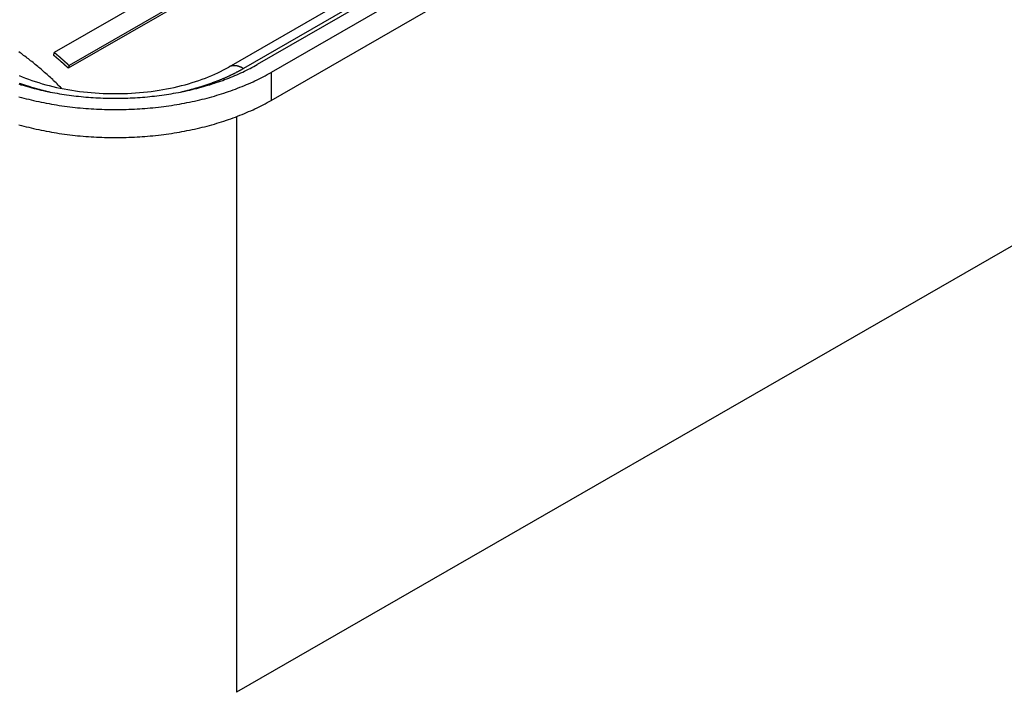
# Model space of a CAD drawing. Extents: x 553 to 1147, y -554 to 286.
# Tile 17 of 49: x 1060 to 1100, y -219 to -191. Entities that reach past the tile are written whole.
import ezdxf

# ---------------------------------------------------------------- set-up
doc = ezdxf.new("R2010")
doc.units = 0
doc.header["$LTSCALE"] = 2
doc.layers.add('ETROIT_VISIBLE__ISO_', color=7, linetype='CONTINUOUS')
doc.layers.add('VISIBLE__ISO_', color=7, linetype='CONTINUOUS')

msp = doc.modelspace()

# ---------------------------------------------------------------- linework, layer by layer
at = {"layer": 'ETROIT_VISIBLE__ISO_'}
for p, q in [((1113.484, -167.842), (1068.936, -193.496)), ((1070.067, -193.657), (1070.067, -194.801)), ((1068.653, -195.465), (1068.653, -219.004))]:
    msp.add_line(p, q, dxfattribs=at)
for points in [[(1061.51, -194.311, 0), (1061.46, -194.265, 0), (1061.41, -194.22, 0), (1061.37, -194.174, 0), (1061.32, -194.129, 0), (1061.28, -194.084, 0), (1061.23, -194.04, 0), (1061.18, -193.995, 0), (1061.14, -193.952, 0), (1061.09, -193.908, 0), (1061.05, -193.865, 0), (1061, -193.822, 0), (1060.95, -193.779, 0), (1060.91, -193.737, 0), (1060.86, -193.695, 0), (1060.81, -193.653, 0), (1060.76, -193.612, 0), (1060.72, -193.571, 0), (1060.67, -193.53, 0), (1060.62, -193.489, 0), (1060.58, -193.449, 0), (1060.53, -193.41, 0), (1060.48, -193.37, 0), (1060.43, -193.331, 0), (1060.39, -193.293, 0), (1060.34, -193.254, 0), (1060.29, -193.216, 0), (1060.24, -193.178, 0), (1060.19, -193.141, 0), (1060.15, -193.104, 0), (1060.1, -193.067, 0), (1060.05, -193.031, 0), (1060, -192.995, 0), (1059.95, -192.96, 0), (1059.91, -192.924, 0), (1059.86, -192.889, 0), (1059.81, -192.855, 0), (1059.76, -192.821, 0)], [(1066.38, -194.456, 0), (1066.4, -194.451, 0), (1066.42, -194.446, 0), (1066.45, -194.441, 0), (1066.47, -194.435, 0), (1066.49, -194.43, 0), (1066.51, -194.425, 0), (1066.53, -194.42, 0), (1066.56, -194.414, 0), (1066.58, -194.409, 0), (1066.6, -194.404, 0), (1066.62, -194.398, 0), (1066.64, -194.393, 0), (1066.67, -194.387, 0), (1066.69, -194.382, 0), (1066.71, -194.376, 0), (1066.73, -194.37, 0), (1066.75, -194.365, 0), (1066.78, -194.359, 0), (1066.8, -194.353, 0), (1066.82, -194.347, 0), (1066.84, -194.342, 0), (1066.86, -194.336, 0), (1066.89, -194.33, 0), (1066.91, -194.324, 0), (1066.93, -194.318, 0), (1066.95, -194.312, 0), (1066.97, -194.306, 0), (1066.99, -194.3, 0), (1067.01, -194.293, 0), (1067.04, -194.287, 0), (1067.06, -194.281, 0), (1067.08, -194.275, 0), (1067.1, -194.268, 0), (1067.12, -194.262, 0), (1067.14, -194.256, 0), (1067.16, -194.249, 0), (1067.19, -194.243, 0), (1067.21, -194.236, 0), (1067.23, -194.229, 0), (1067.25, -194.223, 0), (1067.27, -194.216, 0), (1067.29, -194.21, 0), (1067.31, -194.203, 0), (1067.33, -194.196, 0), (1067.35, -194.189, 0), (1067.37, -194.182, 0), (1067.4, -194.176, 0), (1067.42, -194.169, 0), (1067.44, -194.162, 0), (1067.46, -194.155, 0), (1067.48, -194.148, 0), (1067.5, -194.141, 0), (1067.52, -194.133, 0), (1067.54, -194.126, 0), (1067.56, -194.119, 0), (1067.58, -194.112, 0), (1067.6, -194.105, 0), (1067.62, -194.097, 0), (1067.64, -194.09, 0), (1067.66, -194.083, 0), (1067.68, -194.075, 0), (1067.7, -194.068, 0), (1067.72, -194.06, 0), (1067.74, -194.053, 0), (1067.76, -194.045, 0), (1067.78, -194.037, 0), (1067.8, -194.03, 0), (1067.82, -194.022, 0), (1067.84, -194.014, 0), (1067.86, -194.007, 0), (1067.88, -193.999, 0), (1067.9, -193.991, 0), (1067.92, -193.983, 0), (1067.94, -193.975, 0), (1067.96, -193.967, 0), (1067.98, -193.959, 0), (1068, -193.951, 0), (1068.02, -193.943, 0), (1068.04, -193.935, 0), (1068.06, -193.927, 0), (1068.08, -193.919, 0), (1068.1, -193.911, 0), (1068.12, -193.902, 0), (1068.14, -193.894, 0), (1068.16, -193.886, 0), (1068.18, -193.877, 0), (1068.2, -193.869, 0), (1068.21, -193.861, 0), (1068.23, -193.852, 0), (1068.25, -193.844, 0), (1068.27, -193.835, 0), (1068.29, -193.827, 0), (1068.31, -193.818, 0), (1068.33, -193.809, 0), (1068.35, -193.801, 0), (1068.37, -193.792, 0), (1068.38, -193.783, 0), (1068.4, -193.775, 0), (1068.42, -193.766, 0), (1068.44, -193.757, 0), (1068.46, -193.748, 0), (1068.48, -193.739, 0), (1068.49, -193.73, 0), (1068.51, -193.721, 0), (1068.53, -193.712, 0), (1068.55, -193.703, 0), (1068.57, -193.694, 0), (1068.59, -193.685, 0), (1068.6, -193.676, 0), (1068.62, -193.667, 0), (1068.64, -193.657, 0), (1068.66, -193.648, 0), (1068.67, -193.639, 0), (1068.69, -193.63, 0), (1068.71, -193.62, 0), (1068.73, -193.611, 0), (1068.75, -193.601, 0), (1068.76, -193.592, 0), (1068.78, -193.583, 0), (1068.8, -193.573, 0), (1068.82, -193.564, 0), (1068.83, -193.554, 0), (1068.85, -193.544, 0), (1068.87, -193.535, 0), (1068.88, -193.525, 0), (1068.9, -193.515, 0), (1068.92, -193.506, 0), (1068.94, -193.496, 0)], [(1068.94, -193.496, 0), (1068.93, -193.493, 0), (1068.93, -193.49, 0), (1068.92, -193.487, 0), (1068.92, -193.484, 0), (1068.91, -193.481, 0), (1068.9, -193.479, 0), (1068.9, -193.476, 0), (1068.89, -193.473, 0), (1068.89, -193.47, 0), (1068.88, -193.468, 0), (1068.88, -193.465, 0), (1068.87, -193.463, 0), (1068.87, -193.46, 0), (1068.86, -193.458, 0), (1068.86, -193.455, 0), (1068.85, -193.453, 0), (1068.85, -193.45, 0), (1068.84, -193.448, 0), (1068.84, -193.446, 0), (1068.83, -193.443, 0), (1068.83, -193.441, 0), (1068.82, -193.439, 0), (1068.82, -193.437, 0), (1068.81, -193.435, 0), (1068.81, -193.433, 0), (1068.8, -193.431, 0), (1068.8, -193.429, 0), (1068.79, -193.427, 0), (1068.79, -193.425, 0), (1068.78, -193.423, 0), (1068.78, -193.421, 0), (1068.77, -193.419, 0), (1068.77, -193.418, 0), (1068.76, -193.416, 0), (1068.76, -193.414, 0), (1068.75, -193.413, 0), (1068.75, -193.411, 0), (1068.74, -193.41, 0), (1068.74, -193.408, 0), (1068.73, -193.407, 0), (1068.73, -193.405, 0), (1068.72, -193.404, 0), (1068.72, -193.402, 0), (1068.71, -193.401, 0), (1068.71, -193.4, 0), (1068.7, -193.399, 0), (1068.7, -193.398, 0), (1068.69, -193.396, 0), (1068.69, -193.395, 0), (1068.68, -193.394, 0), (1068.68, -193.393, 0), (1068.67, -193.392, 0), (1068.67, -193.391, 0), (1068.66, -193.39, 0), (1068.66, -193.389, 0), (1068.65, -193.389, 0), (1068.65, -193.388, 0), (1068.64, -193.387, 0), (1068.64, -193.386, 0), (1068.63, -193.386, 0), (1068.63, -193.385, 0), (1068.62, -193.385, 0), (1068.62, -193.384, 0), (1068.61, -193.384, 0), (1068.61, -193.383, 0), (1068.6, -193.383, 0), (1068.6, -193.382, 0), (1068.59, -193.382, 0), (1068.59, -193.382, 0), (1068.58, -193.381, 0), (1068.58, -193.381, 0), (1068.57, -193.381, 0), (1068.57, -193.381, 0), (1068.56, -193.381, 0), (1068.56, -193.381, 0), (1068.56, -193.381, 0), (1068.55, -193.381, 0), (1068.55, -193.381, 0), (1068.54, -193.381, 0), (1068.54, -193.381, 0), (1068.53, -193.381, 0), (1068.53, -193.382, 0), (1068.52, -193.382, 0), (1068.52, -193.382, 0), (1068.51, -193.383, 0), (1068.51, -193.383, 0), (1068.51, -193.384, 0), (1068.5, -193.384, 0), (1068.5, -193.385, 0), (1068.49, -193.385, 0), (1068.49, -193.386, 0), (1068.48, -193.386, 0), (1068.48, -193.387, 0), (1068.47, -193.388, 0), (1068.47, -193.389, 0), (1068.47, -193.389, 0), (1068.46, -193.39, 0), (1068.46, -193.391, 0), (1068.45, -193.392, 0), (1068.45, -193.393, 0), (1068.44, -193.394, 0), (1068.44, -193.395, 0), (1068.44, -193.396, 0), (1068.43, -193.398, 0), (1068.43, -193.399, 0), (1068.42, -193.4, 0), (1068.42, -193.401, 0), (1068.41, -193.402, 0), (1068.41, -193.404, 0), (1068.41, -193.405, 0), (1068.4, -193.407, 0), (1068.4, -193.408, 0), (1068.39, -193.41, 0), (1068.39, -193.411, 0), (1068.39, -193.413, 0), (1068.38, -193.414, 0), (1068.38, -193.416, 0), (1068.37, -193.418, 0), (1068.37, -193.419, 0), (1068.37, -193.421, 0), (1068.36, -193.423, 0), (1068.36, -193.425, 0), (1068.36, -193.427, 0), (1068.35, -193.429, 0), (1068.35, -193.431, 0), (1068.34, -193.433, 0), (1068.34, -193.435, 0), (1068.34, -193.437, 0)], [(1059.78, -194.097, 0), (1059.8, -194.105, 0), (1059.82, -194.112, 0), (1059.85, -194.119, 0), (1059.87, -194.126, 0), (1059.89, -194.133, 0), (1059.91, -194.141, 0), (1059.93, -194.148, 0), (1059.95, -194.155, 0), (1059.97, -194.162, 0), (1059.99, -194.169, 0), (1060.01, -194.176, 0), (1060.03, -194.182, 0), (1060.05, -194.189, 0), (1060.07, -194.196, 0), (1060.09, -194.203, 0), (1060.12, -194.21, 0), (1060.14, -194.216, 0), (1060.16, -194.223, 0), (1060.18, -194.229, 0), (1060.2, -194.236, 0), (1060.22, -194.243, 0), (1060.24, -194.249, 0), (1060.26, -194.256, 0), (1060.28, -194.262, 0), (1060.31, -194.268, 0), (1060.33, -194.275, 0), (1060.35, -194.281, 0), (1060.37, -194.287, 0), (1060.39, -194.293, 0), (1060.41, -194.3, 0), (1060.43, -194.306, 0), (1060.46, -194.312, 0), (1060.48, -194.318, 0), (1060.5, -194.324, 0), (1060.52, -194.33, 0), (1060.54, -194.336, 0), (1060.56, -194.342, 0), (1060.59, -194.347, 0), (1060.61, -194.353, 0), (1060.63, -194.359, 0), (1060.65, -194.365, 0), (1060.67, -194.37, 0), (1060.7, -194.376, 0), (1060.72, -194.382, 0), (1060.74, -194.387, 0), (1060.76, -194.393, 0), (1060.78, -194.398, 0), (1060.81, -194.404, 0), (1060.83, -194.409, 0), (1060.85, -194.414, 0), (1060.87, -194.42, 0), (1060.89, -194.425, 0), (1060.92, -194.43, 0), (1060.94, -194.435, 0), (1060.96, -194.441, 0), (1060.98, -194.446, 0), (1061.01, -194.451, 0), (1061.03, -194.456, 0)]]:
    msp.add_polyline3d(points, dxfattribs=at)
at = {"layer": 'VISIBLE__ISO_'}
for p, q in [((1112.885, -167.784), (1068.337, -193.437)), ((1114.049, -167.678), (1069.502, -193.331)), ((1114.615, -168.003), (1070.067, -193.657)), ((1070.067, -194.801), (1114.615, -169.148)), ((1073.934, -185.515), (1061.206, -192.844)), ((1074.507, -186.153), (1061.779, -193.482)), ((1074.54, -186.047), (1061.812, -193.376)), ((1061.182, -192.958), (1061.206, -192.844)), ((1061.812, -193.376), (1061.779, -193.482)), ((1113.201, -193.351), (1068.653, -219.004))]:
    msp.add_line(p, q, dxfattribs=at)
at = {"layer": 'VISIBLE__ISO_', "flags": 128}
msp.add_lwpolyline([(1059.767, -193.783), (1059.893, -193.835), (1060.023, -193.887), (1060.155, -193.936), (1060.29, -193.984), (1060.428, -194.031), (1060.568, -194.075), (1060.71, -194.117), (1060.855, -194.158), (1061.001, -194.197), (1061.15, -194.233), (1061.3, -194.268), (1061.453, -194.3), (1061.606, -194.331), (1061.762, -194.359), (1061.918, -194.386), (1062.077, -194.41), (1062.236, -194.431), (1062.396, -194.451), (1062.557, -194.468), (1062.72, -194.483), (1062.882, -194.496), (1063.046, -194.506), (1063.21, -194.514), (1063.374, -194.52), (1063.539, -194.524), (1063.703, -194.525), (1063.868, -194.524), (1064.032, -194.52), (1064.197, -194.515), (1064.361, -194.506), (1064.524, -194.496), (1064.687, -194.483), (1064.849, -194.468), (1065.01, -194.451), (1065.171, -194.431), (1065.33, -194.409), (1065.488, -194.385), (1065.645, -194.359), (1065.8, -194.331), (1065.954, -194.301), (1066.106, -194.268), (1066.257, -194.233), (1066.405, -194.197), (1066.552, -194.158), (1066.696, -194.117), (1066.839, -194.075), (1066.978, -194.03), (1067.116, -193.984), (1067.251, -193.936), (1067.383, -193.887), (1067.513, -193.836), (1067.64, -193.783), (1067.764, -193.729), (1067.885, -193.673), (1068.003, -193.616), (1068.118, -193.557), (1068.229, -193.498), (1068.337, -193.437)], dxfattribs=at)
at = {"layer": 'VISIBLE__ISO_'}
for points in [[(1061.78, -193.482, 0), (1061.77, -193.478, 0), (1061.77, -193.474, 0), (1061.77, -193.469, 0), (1061.76, -193.465, 0), (1061.76, -193.461, 0), (1061.75, -193.457, 0), (1061.75, -193.452, 0), (1061.74, -193.448, 0), (1061.74, -193.444, 0), (1061.73, -193.439, 0), (1061.73, -193.435, 0), (1061.72, -193.431, 0), (1061.72, -193.427, 0), (1061.71, -193.422, 0), (1061.71, -193.418, 0), (1061.71, -193.414, 0), (1061.7, -193.41, 0), (1061.7, -193.405, 0), (1061.69, -193.401, 0), (1061.69, -193.397, 0), (1061.68, -193.393, 0), (1061.68, -193.388, 0), (1061.67, -193.384, 0), (1061.67, -193.38, 0), (1061.66, -193.376, 0), (1061.66, -193.372, 0), (1061.65, -193.367, 0), (1061.65, -193.363, 0), (1061.65, -193.359, 0), (1061.64, -193.355, 0), (1061.64, -193.351, 0), (1061.63, -193.346, 0), (1061.63, -193.342, 0), (1061.62, -193.338, 0), (1061.62, -193.334, 0), (1061.61, -193.33, 0), (1061.61, -193.325, 0), (1061.6, -193.321, 0), (1061.6, -193.317, 0), (1061.59, -193.313, 0), (1061.59, -193.309, 0), (1061.58, -193.305, 0), (1061.58, -193.3, 0), (1061.58, -193.296, 0), (1061.57, -193.292, 0), (1061.57, -193.288, 0), (1061.56, -193.284, 0), (1061.56, -193.28, 0), (1061.55, -193.275, 0), (1061.55, -193.271, 0), (1061.54, -193.267, 0), (1061.54, -193.263, 0), (1061.53, -193.259, 0), (1061.53, -193.255, 0), (1061.52, -193.251, 0), (1061.52, -193.247, 0), (1061.52, -193.242, 0), (1061.51, -193.238, 0), (1061.51, -193.234, 0), (1061.5, -193.23, 0), (1061.5, -193.226, 0), (1061.49, -193.222, 0), (1061.49, -193.218, 0), (1061.48, -193.214, 0), (1061.48, -193.21, 0), (1061.47, -193.206, 0), (1061.47, -193.201, 0), (1061.46, -193.197, 0), (1061.46, -193.193, 0), (1061.45, -193.189, 0), (1061.45, -193.185, 0), (1061.45, -193.181, 0), (1061.44, -193.177, 0), (1061.44, -193.173, 0), (1061.43, -193.169, 0), (1061.43, -193.165, 0), (1061.42, -193.161, 0), (1061.42, -193.157, 0), (1061.41, -193.153, 0), (1061.41, -193.149, 0), (1061.4, -193.145, 0), (1061.4, -193.14, 0), (1061.39, -193.136, 0), (1061.39, -193.132, 0), (1061.38, -193.128, 0), (1061.38, -193.124, 0), (1061.37, -193.12, 0), (1061.37, -193.116, 0), (1061.37, -193.112, 0), (1061.36, -193.108, 0), (1061.36, -193.104, 0), (1061.35, -193.1, 0), (1061.35, -193.096, 0), (1061.34, -193.092, 0), (1061.34, -193.088, 0), (1061.33, -193.084, 0), (1061.33, -193.08, 0), (1061.32, -193.076, 0), (1061.32, -193.072, 0), (1061.31, -193.068, 0), (1061.31, -193.064, 0), (1061.3, -193.06, 0), (1061.3, -193.056, 0), (1061.3, -193.052, 0), (1061.29, -193.049, 0), (1061.29, -193.045, 0), (1061.28, -193.041, 0), (1061.28, -193.037, 0), (1061.27, -193.033, 0), (1061.27, -193.029, 0), (1061.26, -193.025, 0), (1061.26, -193.021, 0), (1061.25, -193.017, 0), (1061.25, -193.013, 0), (1061.24, -193.009, 0), (1061.24, -193.005, 0), (1061.23, -193.001, 0), (1061.23, -192.997, 0), (1061.22, -192.993, 0), (1061.22, -192.989, 0), (1061.22, -192.986, 0), (1061.21, -192.982, 0), (1061.21, -192.978, 0), (1061.2, -192.974, 0), (1061.2, -192.97, 0), (1061.19, -192.966, 0), (1061.19, -192.962, 0), (1061.18, -192.958, 0)], [(1061.81, -193.376, 0), (1061.81, -193.372, 0), (1061.8, -193.368, 0), (1061.8, -193.363, 0), (1061.79, -193.359, 0), (1061.79, -193.355, 0), (1061.78, -193.35, 0), (1061.78, -193.346, 0), (1061.77, -193.342, 0), (1061.77, -193.337, 0), (1061.77, -193.333, 0), (1061.76, -193.329, 0), (1061.76, -193.324, 0), (1061.75, -193.32, 0), (1061.75, -193.316, 0), (1061.74, -193.311, 0), (1061.74, -193.307, 0), (1061.73, -193.303, 0), (1061.73, -193.298, 0), (1061.72, -193.294, 0), (1061.72, -193.29, 0), (1061.71, -193.285, 0), (1061.71, -193.281, 0), (1061.7, -193.277, 0), (1061.7, -193.273, 0), (1061.7, -193.268, 0), (1061.69, -193.264, 0), (1061.69, -193.26, 0), (1061.68, -193.255, 0), (1061.68, -193.251, 0), (1061.67, -193.247, 0), (1061.67, -193.243, 0), (1061.66, -193.238, 0), (1061.66, -193.234, 0), (1061.65, -193.23, 0), (1061.65, -193.226, 0), (1061.64, -193.221, 0), (1061.64, -193.217, 0), (1061.63, -193.213, 0), (1061.63, -193.209, 0), (1061.62, -193.204, 0), (1061.62, -193.2, 0), (1061.62, -193.196, 0), (1061.61, -193.192, 0), (1061.61, -193.187, 0), (1061.6, -193.183, 0), (1061.6, -193.179, 0), (1061.59, -193.175, 0), (1061.59, -193.171, 0), (1061.58, -193.166, 0), (1061.58, -193.162, 0), (1061.57, -193.158, 0), (1061.57, -193.154, 0), (1061.56, -193.15, 0), (1061.56, -193.145, 0), (1061.55, -193.141, 0), (1061.55, -193.137, 0), (1061.54, -193.133, 0), (1061.54, -193.129, 0), (1061.53, -193.124, 0), (1061.53, -193.12, 0), (1061.53, -193.116, 0), (1061.52, -193.112, 0), (1061.52, -193.108, 0), (1061.51, -193.104, 0), (1061.51, -193.099, 0), (1061.5, -193.095, 0), (1061.5, -193.091, 0), (1061.49, -193.087, 0), (1061.49, -193.083, 0), (1061.48, -193.079, 0), (1061.48, -193.075, 0), (1061.47, -193.07, 0), (1061.47, -193.066, 0), (1061.46, -193.062, 0), (1061.46, -193.058, 0), (1061.45, -193.054, 0), (1061.45, -193.05, 0), (1061.44, -193.046, 0), (1061.44, -193.042, 0), (1061.44, -193.037, 0), (1061.43, -193.033, 0), (1061.43, -193.029, 0), (1061.42, -193.025, 0), (1061.42, -193.021, 0), (1061.41, -193.017, 0), (1061.41, -193.013, 0), (1061.4, -193.009, 0), (1061.4, -193.005, 0), (1061.39, -193.001, 0), (1061.39, -192.997, 0), (1061.38, -192.992, 0), (1061.38, -192.988, 0), (1061.37, -192.984, 0), (1061.37, -192.98, 0), (1061.36, -192.976, 0), (1061.36, -192.972, 0), (1061.35, -192.968, 0), (1061.35, -192.964, 0), (1061.34, -192.96, 0), (1061.34, -192.956, 0), (1061.34, -192.952, 0), (1061.33, -192.948, 0), (1061.33, -192.944, 0), (1061.32, -192.94, 0), (1061.32, -192.936, 0), (1061.31, -192.932, 0), (1061.31, -192.928, 0), (1061.3, -192.924, 0), (1061.3, -192.92, 0), (1061.29, -192.916, 0), (1061.29, -192.912, 0), (1061.28, -192.908, 0), (1061.28, -192.904, 0), (1061.27, -192.9, 0), (1061.27, -192.896, 0), (1061.26, -192.892, 0), (1061.26, -192.888, 0), (1061.25, -192.884, 0), (1061.25, -192.88, 0), (1061.24, -192.876, 0), (1061.24, -192.872, 0), (1061.23, -192.868, 0), (1061.23, -192.864, 0), (1061.23, -192.86, 0), (1061.22, -192.856, 0), (1061.22, -192.852, 0), (1061.21, -192.848, 0), (1061.21, -192.844, 0)], [(1059.75, -194.129, 0), (1059.84, -194.157, 0), (1059.93, -194.184, 0), (1060.02, -194.21, 0), (1060.11, -194.236, 0), (1060.2, -194.261, 0), (1060.29, -194.285, 0), (1060.38, -194.309, 0), (1060.47, -194.332, 0), (1060.57, -194.355, 0), (1060.66, -194.377, 0), (1060.75, -194.398, 0), (1060.85, -194.418, 0), (1060.94, -194.438, 0), (1061.04, -194.457, 0), (1061.13, -194.476, 0), (1061.23, -194.494, 0), (1061.32, -194.511, 0), (1061.42, -194.527, 0), (1061.52, -194.543, 0), (1061.61, -194.558, 0), (1061.71, -194.573, 0), (1061.81, -194.586, 0), (1061.91, -194.599, 0), (1062, -194.612, 0), (1062.1, -194.623, 0), (1062.2, -194.634, 0), (1062.3, -194.645, 0), (1062.4, -194.654, 0), (1062.5, -194.663, 0), (1062.6, -194.671, 0), (1062.7, -194.679, 0), (1062.8, -194.685, 0), (1062.9, -194.691, 0), (1063, -194.697, 0), (1063.1, -194.701, 0), (1063.2, -194.705, 0), (1063.3, -194.708, 0), (1063.4, -194.711, 0), (1063.5, -194.713, 0), (1063.6, -194.714, 0), (1063.7, -194.714, 0), (1063.8, -194.714, 0), (1063.9, -194.713, 0), (1064.01, -194.711, 0), (1064.11, -194.708, 0), (1064.21, -194.705, 0), (1064.31, -194.701, 0), (1064.41, -194.697, 0), (1064.51, -194.691, 0), (1064.61, -194.685, 0), (1064.71, -194.679, 0), (1064.81, -194.671, 0), (1064.91, -194.663, 0), (1065.01, -194.654, 0), (1065.11, -194.645, 0), (1065.2, -194.634, 0), (1065.3, -194.623, 0), (1065.4, -194.612, 0), (1065.5, -194.599, 0), (1065.6, -194.586, 0), (1065.7, -194.573, 0), (1065.79, -194.558, 0), (1065.89, -194.543, 0), (1065.99, -194.527, 0), (1066.08, -194.511, 0), (1066.18, -194.494, 0), (1066.28, -194.476, 0), (1066.37, -194.457, 0), (1066.47, -194.438, 0), (1066.56, -194.418, 0), (1066.65, -194.398, 0), (1066.75, -194.377, 0), (1066.84, -194.355, 0), (1066.93, -194.332, 0), (1067.03, -194.309, 0), (1067.12, -194.285, 0), (1067.21, -194.261, 0), (1067.3, -194.236, 0), (1067.39, -194.21, 0), (1067.48, -194.184, 0), (1067.57, -194.157, 0), (1067.66, -194.129, 0), (1067.75, -194.101, 0), (1067.83, -194.072, 0), (1067.92, -194.042, 0), (1068, -194.012, 0), (1068.09, -193.982, 0), (1068.17, -193.95, 0), (1068.26, -193.918, 0), (1068.34, -193.886, 0), (1068.42, -193.853, 0), (1068.51, -193.819, 0), (1068.59, -193.785, 0), (1068.67, -193.75, 0), (1068.75, -193.715, 0), (1068.83, -193.679, 0), (1068.91, -193.642, 0), (1068.98, -193.605, 0), (1069.06, -193.568, 0), (1069.14, -193.53, 0), (1069.21, -193.491, 0), (1069.28, -193.452, 0), (1069.36, -193.412, 0), (1069.43, -193.372, 0), (1069.5, -193.331, 0)], [(1059.76, -194.65, 0), (1059.86, -194.677, 0), (1059.96, -194.704, 0), (1060.06, -194.73, 0), (1060.16, -194.756, 0), (1060.26, -194.78, 0), (1060.36, -194.804, 0), (1060.46, -194.828, 0), (1060.57, -194.85, 0), (1060.67, -194.872, 0), (1060.78, -194.893, 0), (1060.88, -194.913, 0), (1060.99, -194.933, 0), (1061.09, -194.952, 0), (1061.2, -194.97, 0), (1061.3, -194.987, 0), (1061.41, -195.004, 0), (1061.52, -195.019, 0), (1061.62, -195.035, 0), (1061.73, -195.049, 0), (1061.84, -195.062, 0), (1061.95, -195.075, 0), (1062.06, -195.087, 0), (1062.16, -195.099, 0), (1062.27, -195.109, 0), (1062.38, -195.119, 0), (1062.49, -195.128, 0), (1062.6, -195.136, 0), (1062.71, -195.143, 0), (1062.82, -195.15, 0), (1062.93, -195.156, 0), (1063.04, -195.161, 0), (1063.15, -195.165, 0), (1063.26, -195.169, 0), (1063.37, -195.171, 0), (1063.48, -195.173, 0), (1063.59, -195.174, 0), (1063.7, -195.175, 0), (1063.81, -195.174, 0), (1063.92, -195.173, 0), (1064.03, -195.171, 0), (1064.14, -195.169, 0), (1064.26, -195.165, 0), (1064.37, -195.161, 0), (1064.48, -195.156, 0), (1064.59, -195.15, 0), (1064.7, -195.143, 0), (1064.8, -195.136, 0), (1064.91, -195.128, 0), (1065.02, -195.119, 0), (1065.13, -195.109, 0), (1065.24, -195.099, 0), (1065.35, -195.087, 0), (1065.46, -195.075, 0), (1065.57, -195.062, 0), (1065.68, -195.049, 0), (1065.78, -195.035, 0), (1065.89, -195.019, 0), (1066, -195.004, 0), (1066.1, -194.987, 0), (1066.21, -194.97, 0), (1066.32, -194.952, 0), (1066.42, -194.933, 0), (1066.53, -194.913, 0), (1066.63, -194.893, 0), (1066.74, -194.872, 0), (1066.84, -194.85, 0), (1066.94, -194.828, 0), (1067.05, -194.804, 0), (1067.15, -194.78, 0), (1067.25, -194.756, 0), (1067.35, -194.73, 0), (1067.45, -194.704, 0), (1067.55, -194.677, 0), (1067.65, -194.65, 0), (1067.75, -194.621, 0), (1067.85, -194.592, 0), (1067.95, -194.563, 0), (1068.04, -194.533, 0), (1068.14, -194.501, 0), (1068.24, -194.47, 0), (1068.33, -194.437, 0), (1068.42, -194.404, 0), (1068.52, -194.371, 0), (1068.61, -194.336, 0), (1068.7, -194.301, 0), (1068.79, -194.266, 0), (1068.89, -194.229, 0), (1068.98, -194.192, 0), (1069.06, -194.155, 0), (1069.15, -194.117, 0), (1069.24, -194.078, 0), (1069.33, -194.038, 0), (1069.41, -193.998, 0), (1069.5, -193.958, 0), (1069.58, -193.916, 0), (1069.67, -193.875, 0), (1069.75, -193.832, 0), (1069.83, -193.789, 0), (1069.91, -193.746, 0), (1069.99, -193.702, 0), (1070.07, -193.657, 0)], [(1059.76, -195.794, 0), (1059.86, -195.822, 0), (1059.96, -195.849, 0), (1060.06, -195.875, 0), (1060.16, -195.9, 0), (1060.26, -195.925, 0), (1060.36, -195.949, 0), (1060.46, -195.972, 0), (1060.57, -195.995, 0), (1060.67, -196.016, 0), (1060.78, -196.037, 0), (1060.88, -196.058, 0), (1060.99, -196.077, 0), (1061.09, -196.096, 0), (1061.2, -196.114, 0), (1061.3, -196.132, 0), (1061.41, -196.148, 0), (1061.52, -196.164, 0), (1061.62, -196.179, 0), (1061.73, -196.193, 0), (1061.84, -196.207, 0), (1061.95, -196.22, 0), (1062.06, -196.232, 0), (1062.16, -196.243, 0), (1062.27, -196.254, 0), (1062.38, -196.263, 0), (1062.49, -196.272, 0), (1062.6, -196.28, 0), (1062.71, -196.288, 0), (1062.82, -196.294, 0), (1062.93, -196.3, 0), (1063.04, -196.305, 0), (1063.15, -196.31, 0), (1063.26, -196.313, 0), (1063.37, -196.316, 0), (1063.48, -196.318, 0), (1063.59, -196.319, 0), (1063.7, -196.319, 0), (1063.81, -196.319, 0), (1063.92, -196.318, 0), (1064.03, -196.316, 0), (1064.14, -196.313, 0), (1064.26, -196.31, 0), (1064.37, -196.305, 0), (1064.48, -196.3, 0), (1064.59, -196.294, 0), (1064.7, -196.288, 0), (1064.8, -196.28, 0), (1064.91, -196.272, 0), (1065.02, -196.263, 0), (1065.13, -196.254, 0), (1065.24, -196.243, 0), (1065.35, -196.232, 0), (1065.46, -196.22, 0), (1065.57, -196.207, 0), (1065.68, -196.193, 0), (1065.78, -196.179, 0), (1065.89, -196.164, 0), (1066, -196.148, 0), (1066.1, -196.132, 0), (1066.21, -196.114, 0), (1066.32, -196.096, 0), (1066.42, -196.077, 0), (1066.53, -196.058, 0), (1066.63, -196.037, 0), (1066.74, -196.016, 0), (1066.84, -195.995, 0), (1066.94, -195.972, 0), (1067.05, -195.949, 0), (1067.15, -195.925, 0), (1067.25, -195.9, 0), (1067.35, -195.875, 0), (1067.45, -195.849, 0), (1067.55, -195.822, 0), (1067.65, -195.794, 0), (1067.75, -195.766, 0), (1067.85, -195.737, 0), (1067.95, -195.707, 0), (1068.04, -195.677, 0), (1068.14, -195.646, 0), (1068.24, -195.614, 0), (1068.33, -195.582, 0), (1068.42, -195.549, 0), (1068.52, -195.515, 0), (1068.61, -195.481, 0), (1068.7, -195.446, 0), (1068.79, -195.41, 0), (1068.89, -195.374, 0), (1068.98, -195.337, 0), (1069.06, -195.299, 0), (1069.15, -195.261, 0), (1069.24, -195.222, 0), (1069.33, -195.183, 0), (1069.41, -195.143, 0), (1069.5, -195.102, 0), (1069.58, -195.061, 0), (1069.67, -195.019, 0), (1069.75, -194.977, 0), (1069.83, -194.934, 0), (1069.91, -194.89, 0), (1069.99, -194.846, 0), (1070.07, -194.801, 0)]]:
    msp.add_polyline3d(points, dxfattribs=at)

doc.saveas('drawing.dxf')
